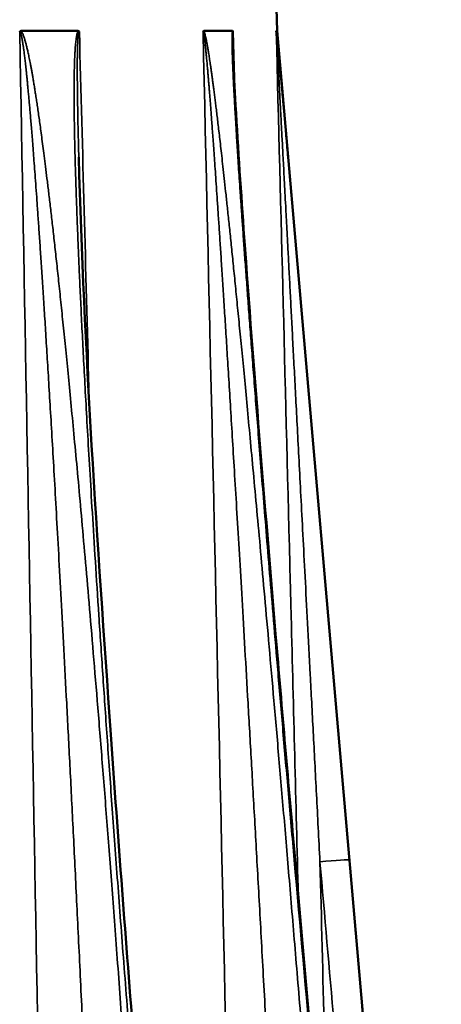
# Model space of a CAD drawing. Header units: millimetres. Extents: x 40 to 2195, y 40 to 1687.
# Tile 69 of 185: x 988 to 1006, y 875 to 918. Entities that reach past the tile are written whole.
import ezdxf

# ---------------------------------------------------------------- set-up
doc = ezdxf.new("R2010")
doc.units = ezdxf.units.MM
doc.header["$LTSCALE"] = 8
doc.layers.add('Visible (ISO)', color=7, linetype='Continuous', lineweight=50)
doc.layers.add('Visible Narrow (ISO)', color=7, linetype='Continuous', lineweight=35)

msp = doc.modelspace()

# ---------------------------------------------------------------- linework, layer by layer
at = {"layer": 'Visible (ISO)'}
for p, q in [((998.956, 918.718), (998.983, 917.718)), ((987.628, 917.718), (990.16, 917.718)), ((995.73, 917.718), (997.006, 917.718)), ((998.945, 917.718), (998.983, 917.718)), ((998.983, 917.718), (1006.261, 834.131))]:
    msp.add_line(p, q, dxfattribs=at)
msp.add_ellipse((996.468, 914.437), major_axis=(-0.743, 3.28), ratio=0.077805, start_param=6.265288, end_param=6.420776, dxfattribs=at)
for points in [[(987.568, 917.678), (987.573, 917.687), (987.584, 917.702), (987.605, 917.715), (987.62, 917.718), (987.628, 917.718)], [(998.943, 917.678), (998.943, 917.687), (998.943, 917.703), (998.944, 917.715), (998.944, 917.718), (998.945, 917.718)], [(999.779, 880.975), (1001.37, 862.986), (1002.959, 844.997), (1004.547, 827.008)]]:
    msp.add_open_spline(points, degree=3, dxfattribs=at)
for points, knots in [([(990.16, 917.718), (990.162, 917.718), (990.165, 917.717), (990.167, 917.717), (990.175, 917.716), (990.183, 917.713), (990.19, 917.708), (990.195, 917.705), (990.2, 917.7), (990.204, 917.694), (990.208, 917.69), (990.212, 917.684), (990.215, 917.678)], [0, 0, 0, 0, 0.111625, 0.111625, 0.111625, 0.5, 0.5, 0.5, 0.773081, 0.773081, 0.773081, 1, 1, 1, 1]), ([(997.006, 917.718), (997.01, 917.717), (997.014, 917.716), (997.018, 917.71), (997.022, 917.704), (997.027, 917.695), (997.031, 917.678)], [0, 0, 0, 0, 0.5, 0.5, 0.5, 1, 1, 1, 1]), ([(997.034, 916.671), (997.056, 915.934), (997.096, 915.177), (997.249, 912.48), (997.384, 910.525), (997.944, 902.711), (998.421, 896.84), (999.196, 887.639), (999.484, 884.307), (999.779, 880.975)], [0, 0, 0, 0, 0.228584, 0.228584, 0.817772, 0.817772, 2.58477, 2.58477, 3.588326, 3.588326, 3.588326, 3.588326]), ([(990.188, 912.128), (990.416, 903.633), (991.008, 895.069), (991.929, 881.939), (992.275, 877.348), (992.641, 872.757)], [0, 0, 0, 0, 2.571777, 2.571777, 3.954216, 3.954216, 3.954216, 3.954216])]:
    msp.add_open_spline(points, degree=3, knots=knots, dxfattribs=at)
at = {"layer": 'Visible Narrow (ISO)'}
msp.add_line((998.118, 880.385), (998.118, 880.385), dxfattribs=at)
for centre, major_axis, ratio, start_param, end_param in [((998.484, 880.86), (1.295, 0.115), 0.005605, 0, 0.249652), ((1000.882, 880.86), (1.295, 0.113), 0.017387, 0.011147, 1.569286)]:
    msp.add_ellipse(centre, major_axis=major_axis, ratio=ratio, start_param=start_param, end_param=end_param, dxfattribs=at)
for points, knots in [([(987.568, 917.678), (987.777, 906.142), (987.989, 894.478), (988.201, 882.793), (988.412, 871.108), (988.624, 859.401), (988.842, 847.354), (989.06, 835.307), (989.284, 822.92), (989.515, 810.144), (989.746, 797.368), (989.983, 784.203), (990.228, 770.665)], [0, 0, 0, 0, 0.25, 0.25, 0.25, 0.5, 0.5, 0.5, 0.75, 0.75, 0.75, 1, 1, 1, 1]), ([(992.171, 872.767), (992.082, 874.022), (991.995, 875.224), (991.911, 876.372), (991.827, 877.52), (991.745, 878.612), (991.666, 879.659), (991.587, 880.705), (991.51, 881.706), (991.435, 882.667), (991.36, 883.629), (991.287, 884.55), (991.216, 885.441), (991.145, 886.331), (991.075, 887.19), (991.007, 888.02), (990.939, 888.85), (990.873, 889.65), (990.808, 890.418), (990.744, 891.185), (990.681, 891.919), (990.621, 892.62), (990.56, 893.32), (990.502, 893.987), (990.446, 894.624), (990.39, 895.262), (990.336, 895.87), (990.283, 896.454), (990.231, 897.037), (990.18, 897.595), (990.131, 898.13), (990.082, 898.665), (990.034, 899.178), (989.988, 899.669), (989.941, 900.161), (989.897, 900.631), (989.853, 901.082), (989.81, 901.534), (989.768, 901.966), (989.728, 902.38), (989.687, 902.795), (989.648, 903.192), (989.609, 903.573), (989.571, 903.955), (989.534, 904.32), (989.498, 904.672), (989.462, 905.024), (989.428, 905.362), (989.394, 905.687), (989.36, 906.013), (989.327, 906.326), (989.294, 906.629), (989.262, 906.932), (989.231, 907.225), (989.2, 907.508), (989.169, 907.791), (989.139, 908.064), (989.11, 908.328), (989.08, 908.592), (989.052, 908.846), (989.024, 909.091), (988.996, 909.336), (988.969, 909.572), (988.943, 909.798), (988.917, 910.023), (988.891, 910.24), (988.867, 910.446), (988.842, 910.653), (988.818, 910.851), (988.795, 911.039), (988.772, 911.227), (988.75, 911.406), (988.729, 911.577), (988.708, 911.748), (988.687, 911.911), (988.668, 912.067), (988.648, 912.222), (988.629, 912.37), (988.61, 912.511), (988.592, 912.652), (988.574, 912.786), (988.557, 912.915), (988.54, 913.043), (988.524, 913.166), (988.508, 913.283), (988.492, 913.401), (988.476, 913.513), (988.461, 913.621), (988.446, 913.729), (988.432, 913.832), (988.417, 913.932), (988.403, 914.032), (988.389, 914.128), (988.376, 914.221), (988.362, 914.314), (988.349, 914.404), (988.336, 914.491), (988.323, 914.578), (988.31, 914.663), (988.297, 914.744), (988.285, 914.826), (988.273, 914.905), (988.261, 914.981), (988.249, 915.057), (988.237, 915.131), (988.226, 915.202), (988.214, 915.274), (988.203, 915.343), (988.192, 915.409), (988.181, 915.476), (988.17, 915.54), (988.16, 915.602), (988.149, 915.664), (988.139, 915.724), (988.129, 915.782), (988.119, 915.839), (988.109, 915.895), (988.099, 915.949), (988.089, 916.003), (988.08, 916.055), (988.071, 916.105), (988.061, 916.155), (988.052, 916.204), (988.043, 916.25), (988.034, 916.297), (988.026, 916.342), (988.017, 916.386), (988.008, 916.429), (988, 916.471), (987.992, 916.511), (987.984, 916.552), (987.976, 916.59), (987.968, 916.628), (987.96, 916.665), (987.952, 916.701), (987.944, 916.736), (987.937, 916.771), (987.929, 916.804), (987.922, 916.836), (987.915, 916.868), (987.908, 916.899), (987.901, 916.929), (987.894, 916.959), (987.887, 916.988), (987.88, 917.015), (987.873, 917.043), (987.866, 917.069), (987.86, 917.095), (987.853, 917.121), (987.847, 917.146), (987.84, 917.17), (987.834, 917.194), (987.828, 917.217), (987.821, 917.239), (987.815, 917.261), (987.809, 917.283), (987.803, 917.304), (987.796, 917.325), (987.79, 917.346), (987.784, 917.366), (987.778, 917.385), (987.771, 917.405), (987.765, 917.424), (987.759, 917.443), (987.752, 917.461), (987.746, 917.48), (987.739, 917.498), (987.732, 917.516), (987.726, 917.533), (987.719, 917.551), (987.711, 917.568), (987.704, 917.585), (987.697, 917.601), (987.689, 917.618), (987.681, 917.633), (987.673, 917.649), (987.665, 917.664), (987.656, 917.678), (987.648, 917.692), (987.638, 917.706), (987.628, 917.718)], [0, 0, 0, 0, 0.016667, 0.016667, 0.016667, 0.033333, 0.033333, 0.033333, 0.05, 0.05, 0.05, 0.066667, 0.066667, 0.066667, 0.083333, 0.083333, 0.083333, 0.1, 0.1, 0.1, 0.116667, 0.116667, 0.116667, 0.133333, 0.133333, 0.133333, 0.15, 0.15, 0.15, 0.166667, 0.166667, 0.166667, 0.183333, 0.183333, 0.183333, 0.2, 0.2, 0.2, 0.216667, 0.216667, 0.216667, 0.233333, 0.233333, 0.233333, 0.25, 0.25, 0.25, 0.266667, 0.266667, 0.266667, 0.283333, 0.283333, 0.283333, 0.3, 0.3, 0.3, 0.316667, 0.316667, 0.316667, 0.333333, 0.333333, 0.333333, 0.35, 0.35, 0.35, 0.366667, 0.366667, 0.366667, 0.383333, 0.383333, 0.383333, 0.4, 0.4, 0.4, 0.416667, 0.416667, 0.416667, 0.433333, 0.433333, 0.433333, 0.45, 0.45, 0.45, 0.466667, 0.466667, 0.466667, 0.483333, 0.483333, 0.483333, 0.5, 0.5, 0.5, 0.516667, 0.516667, 0.516667, 0.533333, 0.533333, 0.533333, 0.55, 0.55, 0.55, 0.566667, 0.566667, 0.566667, 0.583333, 0.583333, 0.583333, 0.6, 0.6, 0.6, 0.616667, 0.616667, 0.616667, 0.633333, 0.633333, 0.633333, 0.65, 0.65, 0.65, 0.666667, 0.666667, 0.666667, 0.683333, 0.683333, 0.683333, 0.7, 0.7, 0.7, 0.716667, 0.716667, 0.716667, 0.733333, 0.733333, 0.733333, 0.75, 0.75, 0.75, 0.766667, 0.766667, 0.766667, 0.783333, 0.783333, 0.783333, 0.8, 0.8, 0.8, 0.816667, 0.816667, 0.816667, 0.833333, 0.833333, 0.833333, 0.85, 0.85, 0.85, 0.866667, 0.866667, 0.866667, 0.883333, 0.883333, 0.883333, 0.9, 0.9, 0.9, 0.916667, 0.916667, 0.916667, 0.933333, 0.933333, 0.933333, 0.95, 0.95, 0.95, 0.966667, 0.966667, 0.966667, 0.983333, 0.983333, 0.983333, 1, 1, 1, 1]), ([(990.16, 917.718), (990.151, 917.703), (990.142, 917.684), (990.135, 917.664), (990.128, 917.644), (990.121, 917.623), (990.115, 917.599), (990.108, 917.575), (990.103, 917.55), (990.097, 917.522), (990.091, 917.494), (990.086, 917.464), (990.081, 917.432), (990.076, 917.399), (990.071, 917.365), (990.066, 917.327), (990.061, 917.29), (990.056, 917.25), (990.052, 917.208), (990.047, 917.165), (990.043, 917.121), (990.039, 917.073), (990.035, 917.026), (990.031, 916.977), (990.028, 916.925), (990.024, 916.873), (990.021, 916.819), (990.018, 916.762), (990.014, 916.705), (990.011, 916.645), (990.009, 916.582), (990.006, 916.52), (990.003, 916.454), (990.001, 916.385), (989.998, 916.316), (989.996, 916.244), (989.994, 916.169), (989.992, 916.093), (989.99, 916.015), (989.988, 915.931), (989.987, 915.848), (989.985, 915.761), (989.984, 915.669), (989.983, 915.577), (989.982, 915.48), (989.981, 915.377), (989.98, 915.274), (989.98, 915.165), (989.98, 915.05), (989.98, 914.935), (989.98, 914.813), (989.981, 914.686), (989.981, 914.558), (989.982, 914.425), (989.983, 914.286), (989.985, 914.147), (989.986, 914.004), (989.988, 913.857), (989.99, 913.711), (989.993, 913.561), (989.995, 913.408), (989.998, 913.256), (990.001, 913.1), (990.005, 912.939), (990.008, 912.778), (990.012, 912.613), (990.016, 912.442), (990.02, 912.27), (990.025, 912.093), (990.03, 911.909), (990.035, 911.724), (990.041, 911.533), (990.047, 911.332), (990.053, 911.132), (990.059, 910.923), (990.067, 910.704), (990.074, 910.485), (990.082, 910.256), (990.091, 910.016), (990.099, 909.776), (990.109, 909.525), (990.119, 909.26), (990.129, 908.996), (990.14, 908.72), (990.152, 908.429), (990.164, 908.138), (990.177, 907.834), (990.19, 907.515), (990.204, 907.196), (990.219, 906.862), (990.235, 906.513), (990.251, 906.164), (990.268, 905.8), (990.287, 905.419), (990.305, 905.039), (990.325, 904.643), (990.346, 904.23), (990.366, 903.817), (990.389, 903.387), (990.412, 902.939), (990.436, 902.49), (990.461, 902.023), (990.488, 901.532), (990.515, 901.042), (990.543, 900.528), (990.574, 899.985), (990.605, 899.443), (990.638, 898.871), (990.674, 898.267), (990.71, 897.662), (990.748, 897.025), (990.789, 896.348), (990.831, 895.671), (990.875, 894.955), (990.923, 894.197), (990.972, 893.438), (991.023, 892.637), (991.078, 891.802), (991.133, 890.967), (991.191, 890.098), (991.252, 889.201), (991.313, 888.304), (991.377, 887.378), (991.444, 886.417), (991.511, 885.456), (991.582, 884.46), (991.657, 883.422), (991.733, 882.384), (991.812, 881.304), (991.896, 880.177), (991.981, 879.05), (992.07, 877.877), (992.165, 876.643), (992.26, 875.41), (992.361, 874.116), (992.469, 872.767)], [0.0000009, 0.0000009, 0.0000009, 0.0000009, 0.0222222, 0.0222222, 0.0222222, 0.0444444, 0.0444444, 0.0444444, 0.0666667, 0.0666667, 0.0666667, 0.0888889, 0.0888889, 0.0888889, 0.1111111, 0.1111111, 0.1111111, 0.1333333, 0.1333333, 0.1333333, 0.1555556, 0.1555556, 0.1555556, 0.1777778, 0.1777778, 0.1777778, 0.2, 0.2, 0.2, 0.2222222, 0.2222222, 0.2222222, 0.2444444, 0.2444444, 0.2444444, 0.2666667, 0.2666667, 0.2666667, 0.2888889, 0.2888889, 0.2888889, 0.3111111, 0.3111111, 0.3111111, 0.3333333, 0.3333333, 0.3333333, 0.3555556, 0.3555556, 0.3555556, 0.3777778, 0.3777778, 0.3777778, 0.4, 0.4, 0.4, 0.4222222, 0.4222222, 0.4222222, 0.4444444, 0.4444444, 0.4444444, 0.4666667, 0.4666667, 0.4666667, 0.4888889, 0.4888889, 0.4888889, 0.5111111, 0.5111111, 0.5111111, 0.5333333, 0.5333333, 0.5333333, 0.5555556, 0.5555556, 0.5555556, 0.5777778, 0.5777778, 0.5777778, 0.6, 0.6, 0.6, 0.6222222, 0.6222222, 0.6222222, 0.6444444, 0.6444444, 0.6444444, 0.6666667, 0.6666667, 0.6666667, 0.6888889, 0.6888889, 0.6888889, 0.7111111, 0.7111111, 0.7111111, 0.7333333, 0.7333333, 0.7333333, 0.7555556, 0.7555556, 0.7555556, 0.7777778, 0.7777778, 0.7777778, 0.8, 0.8, 0.8, 0.8222222, 0.8222222, 0.8222222, 0.8444444, 0.8444444, 0.8444444, 0.8666667, 0.8666667, 0.8666667, 0.8888889, 0.8888889, 0.8888889, 0.9111111, 0.9111111, 0.9111111, 0.9333333, 0.9333333, 0.9333333, 0.9555556, 0.9555556, 0.9555556, 0.9777778, 0.9777778, 0.9777778, 1, 1, 1, 1]), ([(990.215, 917.678), (990.209, 917.678), (990.198, 917.668), (990.183, 917.626), (990.172, 917.568), (990.163, 917.499), (990.155, 917.419), (990.148, 917.326), (990.142, 917.217), (990.137, 917.094), (990.132, 916.957), (990.128, 916.806), (990.125, 916.64), (990.123, 916.458), (990.122, 916.258), (990.121, 916.038), (990.122, 915.798), (990.123, 915.532), (990.126, 915.235), (990.13, 914.903), (990.135, 914.533), (990.142, 914.128), (990.15, 913.696), (990.16, 913.248), (990.171, 912.778), (990.181, 912.4), (990.187, 912.177), (990.188, 912.128)], [0, 0, 0, 0, 0.0212766, 0.0425532, 0.0638298, 0.0851064, 0.106383, 0.1276596, 0.1489362, 0.1702128, 0.1914894, 0.212766, 0.2340426, 0.2553191, 0.2765957, 0.2978723, 0.3191489, 0.3404255, 0.3617021, 0.3829787, 0.4042553, 0.4255319, 0.4468085, 0.4680851, 0.4893617, 0.5106383, 0.5166098, 0.5166098, 0.5166098, 0.5166098]), ([(995.697, 917.678), (995.961, 906.103), (996.228, 894.4), (996.495, 882.676), (996.761, 870.953), (997.029, 859.209), (997.304, 847.122), (997.64, 832.343), (997.988, 817.037), (998.348, 801.157)], [0, 0, 0, 0, 0.25, 0.25, 0.25, 0.5, 0.5, 0.5, 0.8057035, 0.8057035, 0.8057035, 0.8057035]), ([(1000.129, 872.767), (1000.027, 874.022), (999.927, 875.225), (999.832, 876.372), (999.737, 877.52), (999.645, 878.613), (999.557, 879.659), (999.469, 880.706), (999.384, 881.707), (999.302, 882.668), (999.22, 883.63), (999.14, 884.551), (999.063, 885.442), (998.986, 886.332), (998.912, 887.191), (998.839, 888.021), (998.766, 888.851), (998.696, 889.652), (998.628, 890.419), (998.56, 891.187), (998.494, 891.921), (998.431, 892.621), (998.369, 893.322), (998.308, 893.988), (998.251, 894.626), (998.193, 895.264), (998.137, 895.872), (998.084, 896.455), (998.03, 897.039), (997.979, 897.597), (997.929, 898.132), (997.879, 898.667), (997.831, 899.179), (997.785, 899.671), (997.739, 900.162), (997.695, 900.633), (997.652, 901.084), (997.609, 901.535), (997.568, 901.967), (997.528, 902.382), (997.488, 902.796), (997.45, 903.193), (997.413, 903.575), (997.376, 903.956), (997.34, 904.322), (997.305, 904.673), (997.271, 905.025), (997.237, 905.363), (997.205, 905.688), (997.173, 906.014), (997.141, 906.327), (997.111, 906.63), (997.08, 906.933), (997.051, 907.226), (997.022, 907.509), (996.993, 907.792), (996.965, 908.065), (996.938, 908.329), (996.911, 908.593), (996.884, 908.847), (996.859, 909.092), (996.833, 909.337), (996.808, 909.573), (996.785, 909.798), (996.761, 910.024), (996.738, 910.24), (996.715, 910.447), (996.693, 910.654), (996.672, 910.851), (996.651, 911.039), (996.631, 911.227), (996.611, 911.407), (996.592, 911.578), (996.574, 911.749), (996.556, 911.911), (996.538, 912.066), (996.521, 912.222), (996.504, 912.369), (996.488, 912.511), (996.472, 912.652), (996.457, 912.786), (996.442, 912.914), (996.427, 913.043), (996.413, 913.165), (996.399, 913.283), (996.386, 913.4), (996.372, 913.512), (996.36, 913.62), (996.347, 913.728), (996.334, 913.831), (996.323, 913.931), (996.311, 914.031), (996.299, 914.127), (996.287, 914.22), (996.276, 914.313), (996.265, 914.403), (996.254, 914.491), (996.243, 914.578), (996.233, 914.662), (996.223, 914.744), (996.212, 914.825), (996.202, 914.904), (996.193, 914.98), (996.183, 915.057), (996.173, 915.131), (996.164, 915.202), (996.155, 915.273), (996.146, 915.342), (996.137, 915.409), (996.128, 915.475), (996.119, 915.539), (996.111, 915.601), (996.102, 915.663), (996.094, 915.723), (996.086, 915.781), (996.078, 915.839), (996.071, 915.895), (996.063, 915.949), (996.055, 916.003), (996.048, 916.055), (996.041, 916.105), (996.034, 916.155), (996.027, 916.203), (996.02, 916.25), (996.013, 916.297), (996.006, 916.342), (996, 916.385), (995.993, 916.429), (995.987, 916.471), (995.98, 916.511), (995.974, 916.551), (995.968, 916.59), (995.962, 916.628), (995.956, 916.665), (995.951, 916.701), (995.945, 916.736), (995.939, 916.771), (995.934, 916.804), (995.928, 916.836), (995.923, 916.868), (995.918, 916.899), (995.913, 916.929), (995.908, 916.959), (995.903, 916.987), (995.898, 917.015), (995.893, 917.043), (995.888, 917.069), (995.883, 917.095), (995.879, 917.121), (995.874, 917.146), (995.87, 917.17), (995.865, 917.193), (995.861, 917.217), (995.856, 917.239), (995.852, 917.261), (995.847, 917.283), (995.843, 917.304), (995.839, 917.325), (995.834, 917.346), (995.83, 917.365), (995.826, 917.385), (995.822, 917.405), (995.817, 917.424), (995.813, 917.443), (995.809, 917.461), (995.804, 917.48), (995.8, 917.498), (995.796, 917.516), (995.791, 917.533), (995.786, 917.551), (995.782, 917.568), (995.777, 917.585), (995.772, 917.601), (995.768, 917.618), (995.763, 917.633), (995.758, 917.649), (995.752, 917.664), (995.747, 917.678), (995.741, 917.692), (995.736, 917.706), (995.73, 917.718)], [0, 0, 0, 0, 0.016667, 0.016667, 0.016667, 0.033333, 0.033333, 0.033333, 0.05, 0.05, 0.05, 0.066667, 0.066667, 0.066667, 0.083333, 0.083333, 0.083333, 0.1, 0.1, 0.1, 0.116667, 0.116667, 0.116667, 0.133333, 0.133333, 0.133333, 0.15, 0.15, 0.15, 0.166667, 0.166667, 0.166667, 0.183333, 0.183333, 0.183333, 0.2, 0.2, 0.2, 0.216667, 0.216667, 0.216667, 0.233333, 0.233333, 0.233333, 0.25, 0.25, 0.25, 0.266667, 0.266667, 0.266667, 0.283333, 0.283333, 0.283333, 0.3, 0.3, 0.3, 0.316667, 0.316667, 0.316667, 0.333333, 0.333333, 0.333333, 0.35, 0.35, 0.35, 0.366667, 0.366667, 0.366667, 0.383333, 0.383333, 0.383333, 0.4, 0.4, 0.4, 0.416667, 0.416667, 0.416667, 0.433333, 0.433333, 0.433333, 0.45, 0.45, 0.45, 0.466667, 0.466667, 0.466667, 0.483333, 0.483333, 0.483333, 0.5, 0.5, 0.5, 0.516667, 0.516667, 0.516667, 0.533333, 0.533333, 0.533333, 0.55, 0.55, 0.55, 0.566667, 0.566667, 0.566667, 0.583333, 0.583333, 0.583333, 0.6, 0.6, 0.6, 0.616667, 0.616667, 0.616667, 0.633333, 0.633333, 0.633333, 0.65, 0.65, 0.65, 0.666667, 0.666667, 0.666667, 0.683333, 0.683333, 0.683333, 0.7, 0.7, 0.7, 0.716667, 0.716667, 0.716667, 0.733333, 0.733333, 0.733333, 0.75, 0.75, 0.75, 0.766667, 0.766667, 0.766667, 0.783333, 0.783333, 0.783333, 0.8, 0.8, 0.8, 0.816667, 0.816667, 0.816667, 0.833333, 0.833333, 0.833333, 0.85, 0.85, 0.85, 0.866667, 0.866667, 0.866667, 0.883333, 0.883333, 0.883333, 0.9, 0.9, 0.9, 0.916667, 0.916667, 0.916667, 0.933333, 0.933333, 0.933333, 0.95, 0.95, 0.95, 0.966667, 0.966667, 0.966667, 0.983333, 0.983333, 0.983333, 1, 1, 1, 1]), ([(997.006, 917.718), (997.002, 917.702), (997, 917.682), (996.997, 917.66), (996.995, 917.638), (996.993, 917.614), (996.991, 917.587), (996.99, 917.561), (996.989, 917.531), (996.988, 917.499), (996.987, 917.467), (996.986, 917.433), (996.985, 917.397), (996.985, 917.36), (996.985, 917.322), (996.985, 917.282), (996.985, 917.243), (996.985, 917.201), (996.985, 917.159), (996.986, 917.117), (996.987, 917.073), (996.987, 917.029), (996.988, 916.985), (996.989, 916.939), (996.99, 916.894), (996.991, 916.848), (996.992, 916.802), (996.994, 916.755), (996.995, 916.708), (996.996, 916.661), (996.998, 916.615), (996.999, 916.568), (997.001, 916.521), (997.003, 916.474), (997.004, 916.428), (997.006, 916.382), (997.008, 916.336), (997.009, 916.29), (997.011, 916.245), (997.013, 916.201), (997.015, 916.156), (997.016, 916.112), (997.018, 916.069), (997.02, 916.025), (997.022, 915.981), (997.024, 915.937), (997.026, 915.894), (997.028, 915.85), (997.03, 915.805), (997.032, 915.76), (997.034, 915.714), (997.036, 915.668), (997.038, 915.621), (997.041, 915.573), (997.043, 915.523), (997.046, 915.474), (997.048, 915.423), (997.051, 915.369), (997.053, 915.316), (997.056, 915.261), (997.059, 915.203), (997.062, 915.145), (997.065, 915.084), (997.069, 915.021), (997.072, 914.957), (997.076, 914.89), (997.079, 914.82), (997.083, 914.75), (997.087, 914.676), (997.091, 914.599), (997.096, 914.521), (997.1, 914.439), (997.105, 914.353), (997.11, 914.267), (997.115, 914.176), (997.121, 914.081), (997.126, 913.985), (997.132, 913.884), (997.139, 913.778), (997.145, 913.672), (997.152, 913.561), (997.159, 913.444), (997.166, 913.327), (997.173, 913.204), (997.181, 913.074), (997.189, 912.945), (997.198, 912.809), (997.207, 912.666), (997.216, 912.524), (997.226, 912.375), (997.236, 912.218), (997.246, 912.061), (997.256, 911.897), (997.268, 911.726), (997.279, 911.554), (997.291, 911.375), (997.304, 911.187), (997.316, 910.999), (997.329, 910.804), (997.343, 910.599), (997.357, 910.394), (997.372, 910.181), (997.387, 909.958), (997.403, 909.735), (997.419, 909.503), (997.436, 909.26), (997.453, 909.018), (997.471, 908.765), (997.49, 908.501), (997.509, 908.237), (997.529, 907.961), (997.549, 907.676), (997.57, 907.39), (997.592, 907.094), (997.614, 906.791), (997.637, 906.487), (997.66, 906.176), (997.683, 905.857), (997.707, 905.538), (997.732, 905.211), (997.757, 904.873), (997.783, 904.535), (997.809, 904.186), (997.837, 903.825), (997.865, 903.463), (997.893, 903.09), (997.923, 902.701), (997.953, 902.313), (997.985, 901.911), (998.018, 901.491), (998.05, 901.072), (998.085, 900.637), (998.121, 900.183), (998.157, 899.729), (998.194, 899.257), (998.234, 898.765), (998.273, 898.272), (998.314, 897.759), (998.358, 897.223), (998.401, 896.686), (998.447, 896.126), (998.495, 895.536), (998.544, 894.946), (998.595, 894.326), (998.649, 893.67), (998.703, 893.014), (998.761, 892.321), (998.823, 891.585), (998.885, 890.849), (998.95, 890.069), (999.021, 889.245), (999.091, 888.421), (999.165, 887.553), (999.242, 886.657), (999.319, 885.761), (999.399, 884.838), (999.482, 883.891), (999.565, 882.943), (999.65, 881.971), (999.738, 880.973)], [0.0000094, 0.0000094, 0.0000094, 0.0000094, 0.0188679, 0.0188679, 0.0188679, 0.0377358, 0.0377358, 0.0377358, 0.0566038, 0.0566038, 0.0566038, 0.0754717, 0.0754717, 0.0754717, 0.0943396, 0.0943396, 0.0943396, 0.1132075, 0.1132075, 0.1132075, 0.1320755, 0.1320755, 0.1320755, 0.1509434, 0.1509434, 0.1509434, 0.1698113, 0.1698113, 0.1698113, 0.1886792, 0.1886792, 0.1886792, 0.2075472, 0.2075472, 0.2075472, 0.2264151, 0.2264151, 0.2264151, 0.245283, 0.245283, 0.245283, 0.2641509, 0.2641509, 0.2641509, 0.2830189, 0.2830189, 0.2830189, 0.3018868, 0.3018868, 0.3018868, 0.3207547, 0.3207547, 0.3207547, 0.3396226, 0.3396226, 0.3396226, 0.3584906, 0.3584906, 0.3584906, 0.3773585, 0.3773585, 0.3773585, 0.3962264, 0.3962264, 0.3962264, 0.4150943, 0.4150943, 0.4150943, 0.4339623, 0.4339623, 0.4339623, 0.4528302, 0.4528302, 0.4528302, 0.4716981, 0.4716981, 0.4716981, 0.490566, 0.490566, 0.490566, 0.509434, 0.509434, 0.509434, 0.5283019, 0.5283019, 0.5283019, 0.5471698, 0.5471698, 0.5471698, 0.5660377, 0.5660377, 0.5660377, 0.5849057, 0.5849057, 0.5849057, 0.6037736, 0.6037736, 0.6037736, 0.6226415, 0.6226415, 0.6226415, 0.6415094, 0.6415094, 0.6415094, 0.6603774, 0.6603774, 0.6603774, 0.6792453, 0.6792453, 0.6792453, 0.6981132, 0.6981132, 0.6981132, 0.7169811, 0.7169811, 0.7169811, 0.7358491, 0.7358491, 0.7358491, 0.754717, 0.754717, 0.754717, 0.7735849, 0.7735849, 0.7735849, 0.7924528, 0.7924528, 0.7924528, 0.8113208, 0.8113208, 0.8113208, 0.8301887, 0.8301887, 0.8301887, 0.8490566, 0.8490566, 0.8490566, 0.8679245, 0.8679245, 0.8679245, 0.8867925, 0.8867925, 0.8867925, 0.9056604, 0.9056604, 0.9056604, 0.9245283, 0.9245283, 0.9245283, 0.9433962, 0.9433962, 0.9433962, 0.9622642, 0.9622642, 0.9622642, 0.9811321, 0.9811321, 0.9811321, 1, 1, 1, 1]), ([(997.031, 917.678), (997.028, 917.679), (997.026, 917.672), (997.025, 917.66), (997.023, 917.648), (997.022, 917.632), (997.021, 917.613), (997.02, 917.593), (997.019, 917.571), (997.019, 917.547), (997.019, 917.522), (997.018, 917.495), (997.018, 917.466), (997.018, 917.436), (997.018, 917.404), (997.019, 917.369), (997.019, 917.335), (997.019, 917.298), (997.02, 917.259), (997.021, 917.22), (997.021, 917.18), (997.022, 917.138), (997.023, 917.097), (997.024, 917.054), (997.025, 917.01), (997.026, 916.966), (997.027, 916.922), (997.028, 916.876), (997.029, 916.83), (997.031, 916.784), (997.032, 916.737), (997.033, 916.715), (997.033, 916.693), (997.034, 916.671)], [0, 0, 0, 0, 0.0185185, 0.0185185, 0.0185185, 0.037037, 0.037037, 0.037037, 0.0555556, 0.0555556, 0.0555556, 0.0740741, 0.0740741, 0.0740741, 0.0925926, 0.0925926, 0.0925926, 0.1111111, 0.1111111, 0.1111111, 0.1296296, 0.1296296, 0.1296296, 0.1481481, 0.1481481, 0.1481481, 0.1666667, 0.1666667, 0.1666667, 0.1851852, 0.1851852, 0.1851852, 0.1939671, 0.1939671, 0.1939671, 0.1939671]), ([(998.943, 917.678), (999.147, 909.704), (999.356, 901.546), (999.566, 893.295), (999.579, 892.785), (999.592, 892.275), (999.605, 891.765), (999.71, 887.66), (999.816, 883.533), (999.922, 879.352)], [0, 0, 0, 0, 0.3139343, 0.3139343, 0.3139343, 0.3333333, 0.3333333, 0.3333333, 0.4892981, 0.4892981, 0.4892981, 0.4892981]), ([(1002.177, 880.973), (1002.088, 882.001), (1002.001, 882.996), (1001.917, 883.962), (1001.833, 884.927), (1001.752, 885.865), (1001.674, 886.757), (1001.597, 887.649), (1001.523, 888.496), (1001.453, 889.299), (1001.383, 890.103), (1001.317, 890.864), (1001.254, 891.587), (1001.191, 892.311), (1001.131, 892.997), (1001.074, 893.652), (1001.017, 894.306), (1000.963, 894.929), (1000.911, 895.524), (1000.859, 896.12), (1000.809, 896.689), (1000.762, 897.233), (1000.714, 897.778), (1000.669, 898.3), (1000.625, 898.8), (1000.582, 899.299), (1000.54, 899.778), (1000.5, 900.238), (1000.46, 900.697), (1000.421, 901.138), (1000.384, 901.562), (1000.347, 901.986), (1000.311, 902.394), (1000.277, 902.787), (1000.243, 903.18), (1000.21, 903.559), (1000.177, 903.926), (1000.145, 904.293), (1000.114, 904.648), (1000.084, 904.994), (1000.054, 905.34), (1000.024, 905.677), (999.995, 906.006), (999.966, 906.335), (999.938, 906.657), (999.911, 906.966), (999.884, 907.276), (999.858, 907.575), (999.833, 907.86), (999.808, 908.145), (999.784, 908.417), (999.761, 908.676), (999.738, 908.934), (999.717, 909.18), (999.696, 909.415), (999.676, 909.649), (999.656, 909.872), (999.637, 910.085), (999.618, 910.298), (999.601, 910.5), (999.583, 910.694), (999.566, 910.887), (999.55, 911.071), (999.535, 911.248), (999.519, 911.425), (999.504, 911.594), (999.49, 911.756), (999.475, 911.919), (999.461, 912.075), (999.448, 912.225), (999.435, 912.376), (999.422, 912.521), (999.409, 912.662), (999.397, 912.802), (999.385, 912.937), (999.373, 913.068), (999.362, 913.198), (999.351, 913.324), (999.34, 913.445), (999.329, 913.567), (999.319, 913.683), (999.309, 913.796), (999.299, 913.908), (999.289, 914.016), (999.28, 914.119), (999.27, 914.223), (999.262, 914.322), (999.253, 914.417), (999.244, 914.512), (999.236, 914.603), (999.229, 914.69), (999.221, 914.778), (999.213, 914.861), (999.206, 914.94), (999.199, 915.02), (999.192, 915.096), (999.185, 915.169), (999.179, 915.242), (999.173, 915.311), (999.167, 915.377), (999.161, 915.444), (999.155, 915.507), (999.149, 915.568), (999.144, 915.628), (999.139, 915.686), (999.134, 915.742), (999.129, 915.797), (999.124, 915.85), (999.119, 915.901), (999.115, 915.951), (999.11, 916), (999.106, 916.047), (999.102, 916.093), (999.097, 916.138), (999.093, 916.181), (999.09, 916.225), (999.086, 916.266), (999.082, 916.307), (999.078, 916.347), (999.075, 916.386), (999.071, 916.424), (999.068, 916.462), (999.064, 916.499), (999.061, 916.535), (999.058, 916.571), (999.054, 916.606), (999.051, 916.641), (999.048, 916.676), (999.045, 916.711), (999.041, 916.745), (999.038, 916.779), (999.035, 916.813), (999.032, 916.847), (999.029, 916.88), (999.026, 916.913), (999.023, 916.945), (999.02, 916.977), (999.017, 917.008), (999.014, 917.038), (999.011, 917.068), (999.008, 917.096), (999.006, 917.124), (999.003, 917.152), (999, 917.178), (998.998, 917.203), (998.996, 917.228), (998.993, 917.252), (998.991, 917.275), (998.989, 917.298), (998.987, 917.319), (998.985, 917.34), (998.983, 917.361), (998.981, 917.381), (998.979, 917.4), (998.977, 917.419), (998.975, 917.438), (998.973, 917.456), (998.971, 917.474), (998.97, 917.492), (998.968, 917.51), (998.966, 917.528), (998.964, 917.545), (998.962, 917.563), (998.96, 917.581), (998.958, 917.599), (998.956, 917.618), (998.954, 917.636), (998.952, 917.654), (998.95, 917.671), (998.949, 917.688), (998.947, 917.704), (998.945, 917.718)], [0, 0, 0, 0, 0.017544, 0.017544, 0.017544, 0.035088, 0.035088, 0.035088, 0.052632, 0.052632, 0.052632, 0.070175, 0.070175, 0.070175, 0.087719, 0.087719, 0.087719, 0.105263, 0.105263, 0.105263, 0.122807, 0.122807, 0.122807, 0.140351, 0.140351, 0.140351, 0.157895, 0.157895, 0.157895, 0.175439, 0.175439, 0.175439, 0.192982, 0.192982, 0.192982, 0.210526, 0.210526, 0.210526, 0.22807, 0.22807, 0.22807, 0.245614, 0.245614, 0.245614, 0.263158, 0.263158, 0.263158, 0.280702, 0.280702, 0.280702, 0.298246, 0.298246, 0.298246, 0.315789, 0.315789, 0.315789, 0.333333, 0.333333, 0.333333, 0.350877, 0.350877, 0.350877, 0.368421, 0.368421, 0.368421, 0.385965, 0.385965, 0.385965, 0.403509, 0.403509, 0.403509, 0.421053, 0.421053, 0.421053, 0.438596, 0.438596, 0.438596, 0.45614, 0.45614, 0.45614, 0.473684, 0.473684, 0.473684, 0.491228, 0.491228, 0.491228, 0.508772, 0.508772, 0.508772, 0.526316, 0.526316, 0.526316, 0.54386, 0.54386, 0.54386, 0.561404, 0.561404, 0.561404, 0.578947, 0.578947, 0.578947, 0.596491, 0.596491, 0.596491, 0.614035, 0.614035, 0.614035, 0.631579, 0.631579, 0.631579, 0.649123, 0.649123, 0.649123, 0.666667, 0.666667, 0.666667, 0.684211, 0.684211, 0.684211, 0.701754, 0.701754, 0.701754, 0.719298, 0.719298, 0.719298, 0.736842, 0.736842, 0.736842, 0.754386, 0.754386, 0.754386, 0.77193, 0.77193, 0.77193, 0.789474, 0.789474, 0.789474, 0.807018, 0.807018, 0.807018, 0.824561, 0.824561, 0.824561, 0.842105, 0.842105, 0.842105, 0.859649, 0.859649, 0.859649, 0.877193, 0.877193, 0.877193, 0.894737, 0.894737, 0.894737, 0.912281, 0.912281, 0.912281, 0.929825, 0.929825, 0.929825, 0.947368, 0.947368, 0.947368, 0.964912, 0.964912, 0.964912, 0.982456, 0.982456, 0.982456, 1, 1, 1, 1]), ([(999.738, 880.973), (1000.261, 875.065), (1000.787, 869.128), (1001.314, 863.162), (1001.842, 857.195), (1002.372, 851.199), (1002.905, 845.174), (1003.437, 839.148), (1003.972, 833.092), (1004.51, 827.006)], [0, 0, 0, 0, 0.3333333, 0.3333333, 0.3333333, 0.6666667, 0.6666667, 0.6666667, 1, 1, 1, 1]), ([(1006.089, 835.907), (1005.542, 842.21), (1004.998, 848.482), (1004.457, 854.721), (1003.901, 861.124), (1003.348, 867.493), (1002.798, 873.829), (1002.591, 876.215), (1002.384, 878.596), (1002.177, 880.973)], [0, 0, 0, 0, 0.414443, 0.414443, 0.414443, 0.839795, 0.839795, 0.839795, 1, 1, 1, 1]), ([(1004.794, 835.817), (1004.354, 840.887), (1003.916, 845.936), (1003.48, 850.964), (1003.374, 852.188), (1003.268, 853.41), (1003.162, 854.631), (1002.606, 861.034), (1002.053, 867.403), (1001.503, 873.739), (1001.296, 876.125), (1001.089, 878.506), (1000.882, 880.883)], [0, 0, 0, 0, 0.333333, 0.333333, 0.333333, 0.414443, 0.414443, 0.414443, 0.839795, 0.839795, 0.839795, 1, 1, 1, 1]), ([(1000.882, 880.883), (1001.01, 875.853), (1001.141, 870.706), (1001.275, 865.443), (1001.292, 864.791), (1001.309, 864.137), (1001.325, 863.482)], [0, 0, 0, 0, 0.3565929, 0.3565929, 0.3565929, 0.4007605, 0.4007605, 0.4007605, 0.4007605])]:
    msp.add_open_spline(points, degree=3, knots=knots, dxfattribs=at)
for points in [[(990.402, 872.665), (990.344, 873.919), (990.231, 876.322), (990.072, 879.597), (989.924, 882.598), (989.784, 885.361), (989.651, 887.937), (989.524, 890.338), (989.405, 892.54), (989.296, 894.541), (989.193, 896.366), (989.098, 898.041), (989.009, 899.579), (988.925, 900.991), (988.847, 902.288), (988.774, 903.48), (988.706, 904.578), (988.642, 905.592), (988.581, 906.533), (988.523, 907.411), (988.469, 908.232), (988.416, 908.997), (988.367, 909.704), (988.321, 910.354), (988.278, 910.947), (988.238, 911.487), (988.202, 911.976), (988.167, 912.421), (988.136, 912.825), (988.106, 913.194), (988.079, 913.532), (988.053, 913.843), (988.028, 914.132), (988.005, 914.402), (987.982, 914.656), (987.961, 914.893), (987.94, 915.115), (987.921, 915.322), (987.902, 915.515), (987.884, 915.695), (987.867, 915.863), (987.851, 916.019), (987.835, 916.165), (987.82, 916.301), (987.805, 916.427), (987.792, 916.543), (987.778, 916.652), (987.766, 916.752), (987.754, 916.846), (987.742, 916.932), (987.731, 917.012), (987.72, 917.087), (987.709, 917.156), (987.699, 917.222), (987.688, 917.283), (987.678, 917.341), (987.667, 917.397), (987.656, 917.451), (987.645, 917.502), (987.632, 917.551), (987.619, 917.596), (987.604, 917.637), (987.587, 917.669), (987.574, 917.678), (987.568, 917.678)], [(990.637, 901.889), (990.497, 907.121), (990.356, 912.388), (990.215, 917.678)], [(998.543, 872.665), (998.475, 873.919), (998.343, 876.323), (998.162, 879.598), (997.994, 882.599), (997.838, 885.362), (997.691, 887.938), (997.552, 890.339), (997.424, 892.542), (997.306, 894.542), (997.198, 896.368), (997.097, 898.042), (997.004, 899.58), (996.918, 900.993), (996.838, 902.289), (996.764, 903.481), (996.695, 904.579), (996.631, 905.593), (996.571, 906.534), (996.514, 907.412), (996.461, 908.233), (996.41, 908.998), (996.363, 909.705), (996.319, 910.355), (996.279, 910.948), (996.242, 911.487), (996.208, 911.976), (996.176, 912.421), (996.147, 912.825), (996.121, 913.194), (996.096, 913.531), (996.073, 913.842), (996.051, 914.131), (996.031, 914.402), (996.011, 914.655), (995.992, 914.892), (995.975, 915.114), (995.958, 915.321), (995.942, 915.515), (995.927, 915.695), (995.913, 915.863), (995.9, 916.019), (995.887, 916.165), (995.875, 916.3), (995.863, 916.426), (995.852, 916.543), (995.842, 916.652), (995.832, 916.752), (995.823, 916.845), (995.814, 916.932), (995.805, 917.012), (995.797, 917.087), (995.79, 917.156), (995.782, 917.221), (995.774, 917.283), (995.767, 917.341), (995.76, 917.397), (995.752, 917.451), (995.744, 917.502), (995.736, 917.551), (995.727, 917.596), (995.718, 917.637), (995.708, 917.669), (995.701, 917.678), (995.697, 917.678)], [(997.11, 914.948), (997.084, 915.857), (997.057, 916.767), (997.031, 917.678)], [(1000.882, 880.883), (1000.829, 881.906), (1000.725, 883.886), (1000.579, 886.687), (1000.447, 889.219), (1000.328, 891.494), (1000.221, 893.549), (1000.123, 895.413), (1000.034, 897.115), (999.952, 898.677), (999.877, 900.111), (999.808, 901.432), (999.744, 902.654), (999.684, 903.79), (999.628, 904.854), (999.575, 905.864), (999.525, 906.826), (999.478, 907.724), (999.435, 908.542), (999.396, 909.283), (999.36, 909.955), (999.328, 910.565), (999.299, 911.121), (999.272, 911.631), (999.247, 912.101), (999.224, 912.538), (999.202, 912.945), (999.182, 913.325), (999.163, 913.677), (999.146, 914.002), (999.13, 914.302), (999.115, 914.577), (999.102, 914.829), (999.089, 915.06), (999.078, 915.27), (999.068, 915.462), (999.058, 915.638), (999.049, 915.798), (999.041, 915.946), (999.034, 916.082), (999.027, 916.207), (999.021, 916.325), (999.015, 916.436), (999.009, 916.543), (999.003, 916.646), (998.998, 916.748), (998.992, 916.846), (998.987, 916.94), (998.982, 917.028), (998.977, 917.108), (998.973, 917.181), (998.97, 917.248), (998.966, 917.308), (998.963, 917.364), (998.96, 917.418), (998.957, 917.471), (998.953, 917.524), (998.95, 917.578), (998.947, 917.628), (998.944, 917.666), (998.943, 917.679), (998.943, 917.678)]]:
    msp.add_open_spline(points, degree=3, dxfattribs=at)

doc.saveas('drawing.dxf')
